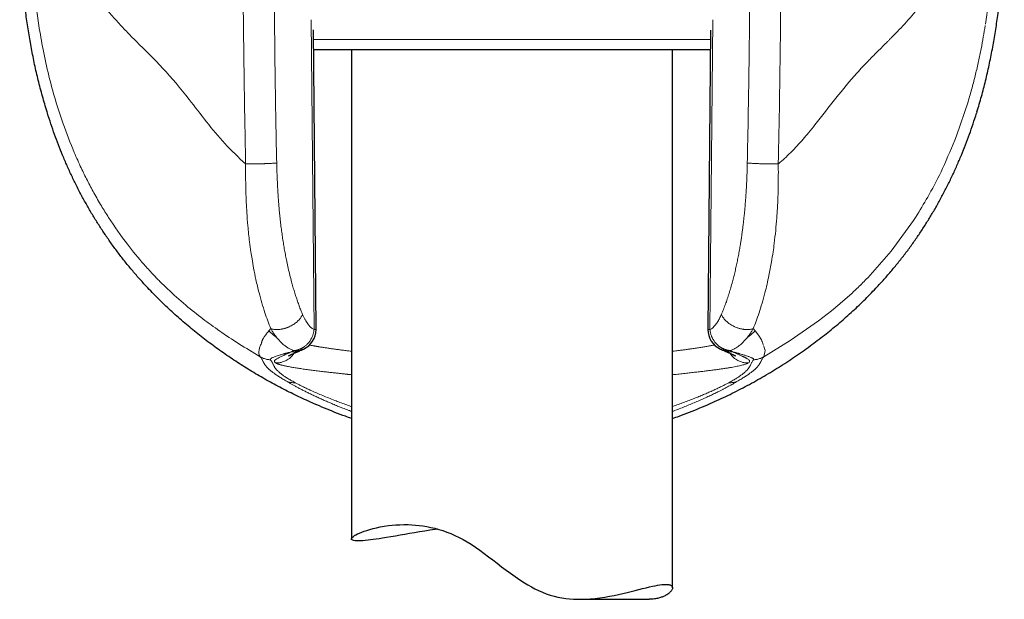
# Model space of a CAD drawing. Header units: millimetres. Extents: x 8 to 775, y 12 to 733.
# Tile 55 of 74: x 416 to 462, y 505 to 532. Entities that reach past the tile are written whole.
import ezdxf

# ---------------------------------------------------------------- set-up
doc = ezdxf.new("R2010")
doc.units = ezdxf.units.MM

msp = doc.modelspace()

# ---------------------------------------------------------------- linework, layer by layer
at = {"color": 252, "linetype": 'Continuous', "lineweight": 0}
for p, q in [((460.923, 531.476), (461.061, 532.486)), ((429.431, 531.691), (429.558, 517.204)), ((448.056, 517.204), (448.183, 531.691)), ((429.531, 530.761), (448.083, 530.761)), ((460.113, 527.857), (459.569, 526.257)), ((457.656, 522.45), (457.737, 522.577)), ((457.559, 522.301), (456.523, 520.876)), ((457.656, 522.45), (457.559, 522.301)), ((456.523, 520.876), (455.426, 519.63)), ((453.731, 518.087), (453.124, 517.616)), ((454.115, 518.403), (453.731, 518.087)), ((453.124, 517.616), (451.8, 516.693)), ((427.538, 517.251), (427.451, 517.145)), ((450.076, 517.251), (450.164, 517.146)), ((450.164, 517.146), (450.326, 516.943)), ((427.107, 516.598), (427.101, 516.572)), ((427.109, 516.61), (427.107, 516.598)), ((450.326, 516.943), (450.459, 516.73)), ((451.8, 516.693), (450.567, 515.937)), ((428.603, 516.228), (428.652, 516.232)), ((428.652, 516.223), (428.603, 516.228)), ((448.962, 516.232), (449.011, 516.228)), ((449.011, 516.228), (448.962, 516.223)), ((450.523, 516.552), (450.539, 516.502)), ((450.539, 516.502), (450.561, 516.463)), ((450.629, 516.229), (450.567, 515.937)), ((450.574, 516.432), (450.595, 516.372)), ((450.595, 516.372), (450.629, 516.229)), ((427.755, 515.656), (427.766, 515.649)), ((449.848, 515.649), (449.858, 515.656)), ((428.245, 514.808), (428.328, 514.759)), ((449.369, 514.808), (449.286, 514.759)), ((428.679, 514.725), (428.668, 514.731)), ((448.946, 514.731), (448.935, 514.725))]:
    msp.add_line(p, q, dxfattribs=at)
at = {"color": 7, "linetype": 'Continuous', "lineweight": 30}
for p, q in [((429.652, 517.213), (429.528, 531.219)), ((448.085, 531.207), (447.962, 517.213)), ((448.079, 530.282), (429.536, 530.282)), ((431.307, 530.282), (431.307, 507.425)), ((446.307, 505.138), (446.307, 530.282)), ((417.105, 527.321), (417.085, 527.384)), ((460.528, 527.384), (460.509, 527.323)), ((455.824, 519.158), (455.806, 519.14)), ((428.953, 516.244), (428.939, 516.239)), ((448.675, 516.239), (448.662, 516.245)), ((441.982, 504.6), (445.211, 504.6))]:
    msp.add_line(p, q, dxfattribs=at)
at = {"color": 7, "linetype": 'Continuous', "lineweight": 30, "flags": 128}
msp.add_lwpolyline([(435.329, 507.885), (435.221, 507.869), (434.971, 507.83), (434.727, 507.79), (434.489, 507.75), (434.252, 507.71), (434.021, 507.67), (433.798, 507.631), (433.582, 507.593), (433.361, 507.555), (433.15, 507.519), (432.948, 507.485), (432.756, 507.455), (432.606, 507.432), (432.463, 507.411), (432.328, 507.392), (432.201, 507.376), (432.081, 507.362), (431.951, 507.35), (431.833, 507.34), (431.726, 507.335), (431.631, 507.333), (431.545, 507.335), (431.473, 507.34), (431.413, 507.35), (431.367, 507.363), (431.335, 507.379), (431.315, 507.398), (431.307, 507.421), (431.311, 507.446), (431.327, 507.475), (431.356, 507.507), (431.398, 507.541), (431.451, 507.577), (431.517, 507.615), (431.594, 507.655), (431.683, 507.696), (431.784, 507.737), (431.899, 507.781), (432.026, 507.824), (432.165, 507.866), (432.315, 507.907), (432.478, 507.946), (432.653, 507.983), (432.838, 508.016), (433.035, 508.044), (433.205, 508.063), (433.382, 508.078), (433.567, 508.088), (433.757, 508.093), (433.954, 508.091), (434.121, 508.084), (434.291, 508.073), (434.465, 508.055), (434.642, 508.032), (434.826, 508.002), (435.013, 507.964), (435.203, 507.92), (435.393, 507.867), (435.58, 507.809), (435.767, 507.743), (435.955, 507.669), (436.141, 507.588), (436.332, 507.496), (436.522, 507.396), (436.71, 507.288), (436.895, 507.174), (437.103, 507.036), (437.309, 506.893), (437.513, 506.744), (437.715, 506.593), (437.917, 506.439), (438.118, 506.284), (438.324, 506.126), (438.531, 505.969), (438.74, 505.815), (438.952, 505.663), (439.166, 505.517), (439.384, 505.376), (439.547, 505.277), (439.713, 505.183), (439.881, 505.094), (440.051, 505.011), (440.229, 504.932), (440.409, 504.862), (440.591, 504.8), (440.775, 504.747), (440.955, 504.704), (441.135, 504.669), (441.315, 504.642), (441.493, 504.622), (441.677, 504.608), (441.859, 504.601), (442.039, 504.6), (442.216, 504.605), (442.454, 504.618), (442.687, 504.64), (442.915, 504.668), (443.137, 504.701), (443.358, 504.74), (443.573, 504.782), (443.781, 504.826), (443.982, 504.872), (444.182, 504.919), (444.374, 504.967), (444.558, 505.013), (444.734, 505.058), (444.906, 505.102), (445.07, 505.142), (445.224, 505.179), (445.369, 505.211), (445.492, 505.237), (445.607, 505.258), (445.714, 505.275), (445.814, 505.287), (445.905, 505.295), (445.987, 505.297), (445.987, 505.297)], dxfattribs=at)
at = {"color": 7, "linetype": 'Continuous', "lineweight": 30}
for centre, start, end in [((428.652, 517.204), 294.4773, 0), ((428.652, 517.204), 0, 0.5075), ((448.962, 517.204), 179.4925, 245.5077)]:
    msp.add_arc(centre, 1, start, end, dxfattribs=at)
for points, knots in [([(417.085, 527.384), (417.012, 527.629), (416.866, 528.117), (416.674, 528.855), (416.503, 529.595), (416.354, 530.338), (416.224, 531.082), (416.114, 531.829), (416.018, 532.602), (415.94, 533.403), (415.879, 534.23), (415.837, 535.06), (415.812, 535.891), (415.808, 536.446), (415.807, 536.724)], [0, 0, 0, 0, 0.080949, 0.161507, 0.241757, 0.321771, 0.401616, 0.481352, 0.56103, 0.648666, 0.736342, 0.8241, 0.911977, 1, 1, 1, 1]), ([(460.529, 527.384), (460.601, 527.624), (460.744, 528.105), (460.933, 528.833), (461.102, 529.568), (461.251, 530.307), (461.381, 531.052), (461.492, 531.8), (461.589, 532.577), (461.669, 533.383), (461.732, 534.216), (461.775, 535.051), (461.802, 535.887), (461.805, 536.445), (461.807, 536.724)], [0, 0, 0, 0, 0.079455, 0.158984, 0.238608, 0.318341, 0.398193, 0.478163, 0.558248, 0.646458, 0.734772, 0.823159, 0.911582, 1, 1, 1, 1]), ([(421.794, 519.154), (421.673, 519.284), (421.432, 519.544), (421.083, 519.947), (420.744, 520.359), (420.416, 520.781), (420.101, 521.209), (419.799, 521.643), (419.511, 522.081), (419.234, 522.526), (418.968, 522.98), (418.713, 523.442), (418.469, 523.913), (418.238, 524.389), (418.018, 524.87), (417.812, 525.355), (417.617, 525.841), (417.436, 526.33), (417.264, 526.823), (417.158, 527.155), (417.105, 527.321)], [0, 0, 0, 0, 0.055982, 0.112088, 0.168285, 0.22454, 0.28082, 0.336085, 0.391306, 0.446449, 0.50148, 0.557371, 0.613152, 0.668867, 0.724559, 0.780269, 0.835039, 0.889896, 0.944874, 1, 1, 1, 1]), ([(458.636, 522.967), (458.723, 523.123), (458.896, 523.434), (459.142, 523.908), (459.375, 524.388), (459.596, 524.872), (459.803, 525.358), (459.998, 525.845), (460.18, 526.334), (460.352, 526.826), (460.457, 527.157), (460.51, 527.323)], [0, 0, 0, 0, 0.112672, 0.22506, 0.33722, 0.449204, 0.56106, 0.670833, 0.78056, 0.890273, 1, 1, 1, 1]), ([(455.824, 519.158), (455.947, 519.291), (456.193, 519.556), (456.547, 519.965), (456.888, 520.38), (457.215, 520.802), (457.527, 521.227), (457.825, 521.655), (458.108, 522.087), (458.379, 522.523), (458.55, 522.819), (458.636, 522.967)], [0, 0, 0, 0, 0.11475, 0.228687, 0.341818, 0.454218, 0.565964, 0.67515, 0.783842, 0.892106, 1, 1, 1, 1]), ([(429.567, 513.74), (429.325, 513.849), (428.841, 514.066), (428.129, 514.421), (427.428, 514.796), (426.74, 515.193), (426.065, 515.613), (425.405, 516.054), (424.76, 516.517), (424.13, 517.001), (423.518, 517.507), (422.924, 518.034), (422.346, 518.581), (421.978, 518.963), (421.794, 519.154)], [0, 0, 0, 0, 0.083426, 0.166822, 0.250186, 0.333516, 0.416815, 0.500089, 0.583346, 0.6666, 0.749868, 0.833172, 0.916539, 1, 1, 1, 1]), ([(448.067, 513.749), (448.343, 513.874), (448.895, 514.124), (449.703, 514.536), (450.493, 514.973), (451.264, 515.436), (452.013, 515.924), (452.725, 516.426), (453.401, 516.939), (454.041, 517.462), (454.656, 518.003), (455.247, 518.559), (455.621, 518.947), (455.807, 519.14)], [0, 0, 0, 0, 0.095843, 0.191375, 0.286528, 0.381229, 0.475404, 0.56898, 0.656597, 0.743561, 0.829816, 0.915311, 1, 1, 1, 1]), ([(428.373, 515.982), (428.373, 515.982), (428.373, 515.982), (428.375, 515.983), (428.378, 515.985), (428.383, 515.987), (428.388, 515.99), (428.393, 515.993), (428.399, 515.996), (428.406, 515.999), (428.413, 516.003), (428.422, 516.007), (428.432, 516.012), (428.443, 516.017), (428.453, 516.022), (428.462, 516.027), (428.47, 516.03), (428.477, 516.034), (428.483, 516.036), (428.488, 516.038), (428.492, 516.041), (428.498, 516.043), (428.506, 516.047), (428.517, 516.052), (428.531, 516.058), (428.548, 516.066), (428.569, 516.075), (428.593, 516.086), (428.621, 516.099), (428.654, 516.113), (428.691, 516.129), (428.732, 516.147), (428.779, 516.168), (428.831, 516.19), (428.885, 516.213), (428.922, 516.23), (428.94, 516.238)], [0, 0, 0, 0, 0.025388, 0.055038, 0.083279, 0.109956, 0.13496, 0.158262, 0.181994, 0.20191, 0.224954, 0.251133, 0.280061, 0.307138, 0.331037, 0.351751, 0.369343, 0.38227, 0.393464, 0.402923, 0.410861, 0.420633, 0.433386, 0.452248, 0.475263, 0.502437, 0.53378, 0.569986, 0.610538, 0.655451, 0.704745, 0.758441, 0.815489, 0.876839, 0.942526, 1, 1, 1, 1]), ([(428.952, 516.243), (428.962, 516.248), (428.982, 516.256), (429.01, 516.269), (429.037, 516.28), (429.057, 516.29), (429.066, 516.294)], [0, 0, 0, 0, 0.296886, 0.563277, 0.797614, 1, 1, 1, 1]), ([(448.547, 516.294), (448.557, 516.29), (448.578, 516.28), (448.604, 516.268), (448.632, 516.256), (448.651, 516.248), (448.662, 516.243)], [0, 0, 0, 0, 0.207405, 0.443436, 0.708145, 1, 1, 1, 1]), ([(448.674, 516.238), (448.692, 516.23), (448.73, 516.213), (448.784, 516.19), (448.836, 516.167), (448.882, 516.147), (448.923, 516.129), (448.959, 516.113), (448.991, 516.099), (449.019, 516.087), (449.042, 516.076), (449.063, 516.067), (449.079, 516.06), (449.094, 516.053), (449.105, 516.048), (449.114, 516.044), (449.12, 516.041), (449.126, 516.038), (449.131, 516.036), (449.137, 516.033), (449.145, 516.03), (449.153, 516.026), (449.162, 516.022), (449.171, 516.017), (449.181, 516.012), (449.191, 516.008), (449.2, 516.003), (449.208, 515.999), (449.215, 515.996), (449.22, 515.993), (449.224, 515.991), (449.228, 515.989), (449.233, 515.986), (449.239, 515.983), (449.241, 515.982), (449.241, 515.982), (449.241, 515.982)], [0, 0, 0, 0, 0.05769, 0.123788, 0.185491, 0.242833, 0.295846, 0.343723, 0.387468, 0.427099, 0.46263, 0.492832, 0.519294, 0.542021, 0.561022, 0.576302, 0.587691, 0.596451, 0.606797, 0.619229, 0.634061, 0.651278, 0.671353, 0.694297, 0.720104, 0.747617, 0.772674, 0.798337, 0.820164, 0.838232, 0.85562, 0.873995, 0.893357, 0.942719, 0.996101, 1, 1, 1, 1]), ([(431.307, 513.053), (431.212, 513.086), (430.953, 513.177), (430.534, 513.337), (430.047, 513.532), (429.727, 513.671), (429.567, 513.74)], [0, 0, 0, 0, 0.160544, 0.440379, 0.720203, 1, 1, 1, 1]), ([(446.307, 513.053), (446.408, 513.088), (446.674, 513.181), (447.1, 513.345), (447.586, 513.54), (447.907, 513.679), (448.067, 513.749)], [0, 0, 0, 0, 0.1695304, 0.4466527, 0.7234955, 1, 1, 1, 1]), ([(445.987, 505.297), (446.014, 505.297), (446.07, 505.296), (446.138, 505.286), (446.196, 505.27), (446.242, 505.249), (446.276, 505.222), (446.299, 505.188), (446.308, 505.15), (446.306, 505.108), (446.291, 505.064), (446.265, 505.017), (446.227, 504.968), (446.178, 504.917), (446.117, 504.866), (446.043, 504.816), (445.957, 504.767), (445.869, 504.726), (445.781, 504.693), (445.697, 504.666), (445.606, 504.642), (445.509, 504.623), (445.405, 504.609), (445.306, 504.601), (445.239, 504.601), (445.211, 504.601)], [0, 0, 0, 0, 0.047041, 0.094129, 0.141219, 0.188262, 0.236824, 0.285432, 0.334044, 0.38261, 0.429602, 0.476632, 0.523663, 0.570657, 0.618837, 0.667056, 0.715273, 0.763449, 0.798429, 0.833429, 0.868425, 0.903401, 0.93914, 0.974911, 1, 1, 1, 1])]:
    msp.add_open_spline(points, degree=3, knots=knots, dxfattribs=at)
at = {"color": 252, "linetype": 'Continuous', "lineweight": 0}
for points, knots in [([(416.311, 536.724), (416.318, 536.146), (416.333, 534.977), (416.455, 533.202), (416.618, 532.018), (416.701, 531.414)], [0, 0, 0, 0, 0.324014, 0.655125, 1, 1, 1, 1]), ([(426.364, 524.947), (426.352, 525.523), (426.326, 526.78), (426.292, 528.822), (426.262, 531.177), (426.239, 533.846), (426.236, 535.729), (426.235, 536.724)], [0, 0, 0, 0, 0.146911, 0.3203551, 0.5203364, 0.7468724, 1, 1, 1, 1]), ([(427.814, 524.995), (427.802, 525.552), (427.779, 526.667), (427.751, 528.341), (427.728, 530.015), (427.71, 531.691), (427.697, 533.367), (427.689, 535.045), (427.688, 536.164), (427.688, 536.724)], [0, 0, 0, 0, 0.142685, 0.285414, 0.428196, 0.571038, 0.713948, 0.856933, 1, 1, 1, 1]), ([(449.926, 536.724), (449.925, 536.164), (449.924, 535.045), (449.916, 533.367), (449.904, 531.691), (449.886, 530.015), (449.862, 528.341), (449.834, 526.667), (449.811, 525.552), (449.8, 524.995)], [0, 0, 0, 0, 0.1430706, 0.2860575, 0.4289682, 0.5718102, 0.7145911, 0.8573185, 1, 1, 1, 1]), ([(451.247, 524.951), (451.286, 526.912), (451.363, 530.834), (451.374, 534.761), (451.379, 536.724)], [0, 0, 0, 0, 0.500006, 1, 1, 1, 1]), ([(418.747, 533.921), (418.98, 533.499), (419.44, 532.664), (420.041, 531.974), (420.338, 531.633)], [0, 0, 0, 0, 0.506283, 1, 1, 1, 1]), ([(457.878, 532.348), (457.669, 532.093), (457.254, 531.586), (456.784, 531.106), (456.55, 530.868)], [0, 0, 0, 0, 0.503271, 1, 1, 1, 1]), ([(416.701, 531.414), (416.763, 531.04), (416.895, 530.253), (417.153, 529.098), (417.466, 527.942), (417.849, 526.74), (418.176, 525.93), (418.357, 525.482)], [0, 0, 0, 0, 0.18327, 0.386117, 0.574014, 0.765104, 1, 1, 1, 1]), ([(420.338, 531.633), (420.487, 531.471), (420.783, 531.149), (421.1, 530.831), (421.257, 530.672)], [0, 0, 0, 0, 0.503048, 1, 1, 1, 1]), ([(460.913, 531.414), (460.884, 531.237), (460.826, 530.874), (460.722, 530.318), (460.602, 529.736), (460.462, 529.13), (460.301, 528.499), (460.177, 528.074), (460.113, 527.857)], [0, 0, 0, 0, 0.1467149, 0.3014323, 0.4641284, 0.6347872, 0.8134058, 1, 1, 1, 1]), ([(456.55, 530.868), (456.516, 530.833), (456.452, 530.768), (456.387, 530.702), (456.356, 530.672)], [0, 0, 0, 0, 0.530901, 1, 1, 1, 1]), ([(421.257, 530.672), (421.669, 530.268), (422.494, 529.461), (423.594, 528.153), (424.526, 526.919), (425.375, 525.869), (426.031, 525.256), (426.364, 524.947)], [0, 0, 0, 0, 0.249273, 0.498161, 0.664895, 0.830446, 1, 1, 1, 1]), ([(456.356, 530.672), (456.2, 530.516), (455.966, 530.283), (455.688, 530.006), (455.553, 529.869), (455.49, 529.803), (455.462, 529.774), (455.451, 529.762), (455.447, 529.757), (455.445, 529.755), (455.445, 529.755)], [0, 0, 0, 0, 0.523139, 0.779993, 0.903758, 0.961525, 0.986167, 0.995284, 0.998308, 1, 1, 1, 1]), ([(455.445, 529.755), (455.362, 529.67), (455.186, 529.49), (455.011, 529.299), (454.918, 529.198)], [0, 0, 0, 0, 0.470214, 1, 1, 1, 1]), ([(454.918, 529.198), (454.59, 528.814), (453.934, 528.046), (453.285, 527.196), (452.961, 526.771)], [0, 0, 0, 0, 0.500215, 1, 1, 1, 1]), ([(452.961, 526.771), (452.863, 526.648), (452.684, 526.425), (452.496, 526.209), (452.411, 526.112)], [0, 0, 0, 0, 0.548286, 1, 1, 1, 1]), ([(459.569, 526.257), (459.362, 525.748), (458.983, 524.814), (458.355, 523.591), (457.927, 522.89), (457.737, 522.577)], [0, 0, 0, 0, 0.399682, 0.732943, 1, 1, 1, 1]), ([(452.411, 526.112), (452.222, 525.901), (451.94, 525.586), (451.586, 525.246), (451.407, 525.084), (451.319, 525.008), (451.278, 524.974), (451.258, 524.959), (451.25, 524.953), (451.247, 524.951)], [0, 0, 0, 0, 0.5144947, 0.7697084, 0.8946363, 0.9547008, 0.9817511, 0.9931757, 1, 1, 1, 1]), ([(418.357, 525.482), (418.463, 525.241), (418.656, 524.8), (418.965, 524.171), (419.28, 523.579), (419.61, 523.002), (419.847, 522.626), (419.959, 522.448)], [0, 0, 0, 0, 0.230082, 0.4197681, 0.6103057, 0.815912, 1, 1, 1, 1]), ([(426.364, 524.947), (426.363, 524.839), (426.361, 524.646), (426.362, 524.334), (426.366, 524.013), (426.375, 523.608), (426.392, 523.161), (426.421, 522.624), (426.468, 522.007), (426.533, 521.394), (426.602, 520.881), (426.666, 520.471), (426.741, 520.04), (426.848, 519.51), (427.016, 518.802), (427.241, 518.018), (427.444, 517.494), (427.538, 517.251)], [0, 0, 0, 0, 0.037845, 0.068137, 0.110551, 0.151393, 0.212244, 0.269899, 0.344065, 0.436134, 0.495244, 0.53662, 0.592223, 0.662161, 0.746488, 0.882381, 1, 1, 1, 1]), ([(427.814, 524.995), (427.8, 524.993), (427.771, 524.99), (427.716, 524.986), (427.652, 524.981), (427.578, 524.976), (427.494, 524.972), (427.423, 524.969), (427.363, 524.966), (427.318, 524.964), (427.265, 524.962), (427.21, 524.96), (427.156, 524.959), (427.086, 524.957), (427.002, 524.955), (426.906, 524.953), (426.817, 524.951), (426.736, 524.95), (426.664, 524.949), (426.596, 524.949), (426.534, 524.948), (426.478, 524.948), (426.432, 524.948), (426.395, 524.947), (426.373, 524.947), (426.364, 524.947)], [0, 0, 0, 0, 0.055483, 0.113156, 0.172852, 0.234354, 0.297388, 0.361633, 0.383265, 0.415862, 0.450478, 0.484241, 0.51709, 0.548974, 0.609661, 0.666083, 0.71811, 0.765715, 0.808943, 0.847893, 0.889175, 0.924758, 0.954918, 0.979919, 1, 1, 1, 1]), ([(429.023, 517.915), (428.996, 517.98), (428.941, 518.112), (428.863, 518.317), (428.786, 518.528), (428.713, 518.747), (428.642, 518.972), (428.573, 519.205), (428.501, 519.464), (428.426, 519.752), (428.351, 520.07), (428.295, 520.329), (428.256, 520.525), (428.23, 520.656), (428.206, 520.788), (428.181, 520.921), (428.158, 521.055), (428.128, 521.237), (428.092, 521.47), (428.051, 521.754), (428.014, 522.043), (427.984, 522.301), (427.96, 522.525), (427.941, 522.715), (427.924, 522.906), (427.908, 523.094), (427.89, 523.326), (427.871, 523.607), (427.852, 523.943), (427.836, 524.286), (427.823, 524.638), (427.817, 524.875), (427.814, 524.995)], [0, 0, 0, 0, 0.03526, 0.07065, 0.106208, 0.141968, 0.177967, 0.214239, 0.250818, 0.297236, 0.343747, 0.390416, 0.408809, 0.42724, 0.445713, 0.464233, 0.482802, 0.501424, 0.539448, 0.577801, 0.616512, 0.655614, 0.680405, 0.705369, 0.730512, 0.755374, 0.778781, 0.821237, 0.86456, 0.908778, 0.953917, 1, 1, 1, 1]), ([(449.8, 524.995), (449.797, 524.888), (449.792, 524.676), (449.781, 524.362), (449.767, 524.054), (449.752, 523.773), (449.737, 523.519), (449.721, 523.29), (449.703, 523.059), (449.683, 522.832), (449.662, 522.611), (449.64, 522.4), (449.617, 522.192), (449.592, 521.987), (449.566, 521.784), (449.538, 521.584), (449.509, 521.386), (449.474, 521.167), (449.434, 520.928), (449.386, 520.67), (449.336, 520.416), (449.283, 520.166), (449.227, 519.921), (449.169, 519.68), (449.103, 519.427), (449.03, 519.165), (448.949, 518.897), (448.865, 518.637), (448.777, 518.387), (448.686, 518.145), (448.622, 517.992), (448.591, 517.915)], [0, 0, 0, 0, 0.041082, 0.081419, 0.12103, 0.159931, 0.190012, 0.219675, 0.248932, 0.280423, 0.308366, 0.336097, 0.363624, 0.390959, 0.418112, 0.445093, 0.471913, 0.498582, 0.53478, 0.570798, 0.606665, 0.642408, 0.678057, 0.713641, 0.749189, 0.791818, 0.834042, 0.875917, 0.917496, 0.958838, 1, 1, 1, 1]), ([(451.247, 524.951), (451.22, 524.951), (451.164, 524.95), (451.073, 524.949), (450.975, 524.949), (450.87, 524.95), (450.762, 524.951), (450.65, 524.953), (450.538, 524.956), (450.428, 524.959), (450.321, 524.963), (450.219, 524.967), (450.125, 524.971), (450.04, 524.976), (449.964, 524.981), (449.899, 524.985), (449.843, 524.99), (449.814, 524.993), (449.8, 524.995)], [0, 0, 0, 0, 0.0563367, 0.1149181, 0.1755714, 0.2380669, 0.3021189, 0.3673903, 0.4335005, 0.500038, 0.5665744, 0.6326818, 0.6979481, 0.7619927, 0.8244779, 0.885118, 0.943683, 1, 1, 1, 1]), ([(451.247, 524.951), (451.249, 524.777), (451.251, 524.429), (451.245, 523.918), (451.231, 523.398), (451.208, 522.903), (451.174, 522.378), (451.127, 521.83), (451.068, 521.299), (451.002, 520.811), (450.922, 520.308), (450.801, 519.666), (450.652, 519.019), (450.494, 518.444), (450.355, 518), (450.217, 517.605), (450.121, 517.366), (450.075, 517.251)], [0, 0, 0, 0, 0.061305, 0.122791, 0.181039, 0.246333, 0.299594, 0.370595, 0.445736, 0.495462, 0.554003, 0.637636, 0.746546, 0.816841, 0.882534, 0.94359, 1, 1, 1, 1]), ([(419.959, 522.448), (420.246, 522.022), (420.767, 521.25), (421.355, 520.557), (421.619, 520.246)], [0, 0, 0, 0, 0.552011, 1, 1, 1, 1]), ([(421.619, 520.246), (421.751, 520.099), (421.999, 519.822), (422.364, 519.446), (422.591, 519.227), (422.705, 519.116)], [0, 0, 0, 0, 0.363279, 0.678903, 1, 1, 1, 1]), ([(455.426, 519.63), (455.275, 519.477), (454.981, 519.18), (454.544, 518.774), (454.261, 518.53), (454.115, 518.403)], [0, 0, 0, 0, 0.335699, 0.655929, 1, 1, 1, 1]), ([(422.705, 519.116), (422.995, 518.851), (423.562, 518.332), (424.349, 517.714), (425.152, 517.131), (426.026, 516.545), (426.706, 516.14), (427.046, 515.937)], [0, 0, 0, 0, 0.209239, 0.408429, 0.599037, 0.799277, 1, 1, 1, 1]), ([(427.538, 517.251), (427.551, 517.247), (427.579, 517.238), (427.627, 517.227), (427.678, 517.218), (427.732, 517.212), (427.787, 517.208), (427.849, 517.208), (427.92, 517.212), (427.973, 517.218), (428.005, 517.222), (428.01, 517.223), (428.015, 517.224), (428.02, 517.224), (428.034, 517.227), (428.058, 517.231), (428.096, 517.239), (428.141, 517.249), (428.186, 517.261), (428.229, 517.274), (428.268, 517.287), (428.31, 517.302), (428.355, 517.32), (428.418, 517.347), (428.495, 517.385), (428.583, 517.436), (428.662, 517.489), (428.732, 517.543), (428.793, 517.597), (428.849, 517.653), (428.899, 517.71), (428.942, 517.767), (428.976, 517.82), (429.002, 517.869), (429.016, 517.9), (429.023, 517.915)], [0, 0, 0, 0, 0.026326, 0.057033, 0.092404, 0.12217, 0.154844, 0.190534, 0.229333, 0.276555, 0.279639, 0.282184, 0.284898, 0.287782, 0.290836, 0.307767, 0.328643, 0.353528, 0.382478, 0.402775, 0.424698, 0.448243, 0.4734, 0.500148, 0.556428, 0.610368, 0.66174, 0.710387, 0.756217, 0.799198, 0.847027, 0.890863, 0.93085, 0.967164, 1, 1, 1, 1]), ([(429.558, 517.204), (429.538, 517.215), (429.499, 517.237), (429.44, 517.282), (429.382, 517.335), (429.325, 517.397), (429.265, 517.473), (429.203, 517.563), (429.14, 517.67), (429.079, 517.786), (429.042, 517.872), (429.023, 517.915)], [0, 0, 0, 0, 0.0979069, 0.1964455, 0.2959945, 0.3969216, 0.4995795, 0.6240089, 0.7485114, 0.8736553, 1, 1, 1, 1]), ([(448.591, 517.915), (448.576, 517.881), (448.546, 517.812), (448.498, 517.716), (448.449, 517.627), (448.397, 517.544), (448.339, 517.461), (448.275, 517.38), (448.203, 517.307), (448.13, 517.247), (448.08, 517.218), (448.056, 517.204)], [0, 0, 0, 0, 0.10105, 0.201332, 0.301132, 0.400739, 0.500446, 0.628325, 0.753736, 0.877383, 1, 1, 1, 1]), ([(448.591, 517.915), (448.602, 517.89), (448.625, 517.841), (448.67, 517.769), (448.723, 517.7), (448.78, 517.636), (448.841, 517.578), (448.905, 517.524), (448.971, 517.475), (449.036, 517.433), (449.091, 517.401), (449.134, 517.377), (449.159, 517.365), (449.175, 517.357), (449.18, 517.355), (449.186, 517.352), (449.192, 517.349), (449.197, 517.346), (449.203, 517.344), (449.208, 517.342), (449.236, 517.329), (449.286, 517.308), (449.356, 517.282), (449.42, 517.263), (449.478, 517.247), (449.531, 517.235), (449.57, 517.228), (449.598, 517.223), (449.619, 517.22), (449.642, 517.217), (449.664, 517.215), (449.685, 517.213), (449.722, 517.21), (449.771, 517.208), (449.832, 517.208), (449.886, 517.212), (449.938, 517.218), (449.988, 517.227), (450.035, 517.238), (450.063, 517.247), (450.075, 517.251)], [0, 0, 0, 0, 0.0553384, 0.1097705, 0.162697, 0.2135528, 0.2618285, 0.3070847, 0.3537401, 0.3957649, 0.4328794, 0.4545945, 0.4740547, 0.4776104, 0.481078, 0.4844575, 0.4877487, 0.4909517, 0.4940662, 0.4970922, 0.5000298, 0.5431985, 0.5824329, 0.6176737, 0.6489144, 0.6791935, 0.7045725, 0.7137252, 0.726555, 0.7391135, 0.7514009, 0.7634178, 0.7751652, 0.8131976, 0.8481825, 0.880212, 0.9093943, 0.9440747, 0.9741852, 1, 1, 1, 1]), ([(427.451, 517.145), (427.43, 517.12), (427.388, 517.072), (427.331, 517.002), (427.281, 516.936), (427.236, 516.872), (427.202, 516.818), (427.176, 516.774), (427.157, 516.737), (427.141, 516.703), (427.127, 516.67), (427.116, 516.64), (427.111, 516.619), (427.109, 516.61)], [0, 0, 0, 0, 0.131706, 0.260427, 0.385347, 0.505641, 0.620475, 0.692306, 0.761201, 0.826927, 0.889194, 0.947225, 1, 1, 1, 1]), ([(427.451, 517.145), (427.49, 517.107), (427.568, 517.031), (427.692, 516.925), (427.779, 516.86), (427.822, 516.827)], [0, 0, 0, 0, 0.330764, 0.664293, 1, 1, 1, 1]), ([(427.538, 517.251), (427.549, 517.232), (427.572, 517.192), (427.61, 517.129), (427.653, 517.06), (427.703, 516.985), (427.76, 516.906), (427.8, 516.853), (427.822, 516.826)], [0, 0, 0, 0, 0.122866, 0.263057, 0.420708, 0.595968, 0.789002, 1, 1, 1, 1]), ([(429.558, 517.204), (429.556, 517.186), (429.552, 517.151), (429.543, 517.097), (429.531, 517.042), (429.515, 516.985), (429.496, 516.926), (429.474, 516.872), (429.451, 516.821), (429.427, 516.775), (429.4, 516.729), (429.376, 516.691), (429.356, 516.662), (429.34, 516.64), (429.323, 516.618), (429.305, 516.596), (429.286, 516.573), (429.259, 516.544), (429.223, 516.507), (429.175, 516.463), (429.133, 516.43), (429.1, 516.405), (429.076, 516.389), (429.051, 516.372), (429.025, 516.357), (428.998, 516.342), (428.968, 516.326), (428.934, 516.309), (428.896, 516.293), (428.854, 516.277), (428.815, 516.265), (428.778, 516.254), (428.742, 516.246), (428.699, 516.238), (428.668, 516.234), (428.652, 516.232)], [0, 0, 0, 0, 0.036906, 0.074315, 0.112837, 0.152954, 0.195022, 0.239285, 0.272708, 0.307909, 0.344933, 0.381287, 0.399319, 0.41787, 0.436941, 0.456534, 0.47665, 0.497289, 0.538407, 0.58287, 0.630697, 0.650413, 0.670649, 0.691405, 0.712681, 0.734474, 0.756784, 0.784862, 0.814983, 0.84715, 0.881361, 0.903506, 0.930659, 0.962825, 1, 1, 1, 1]), ([(429.558, 517.204), (429.567, 517.204), (429.584, 517.205), (429.603, 517.206), (429.617, 517.207), (429.625, 517.208), (429.631, 517.209), (429.635, 517.209), (429.638, 517.209), (429.641, 517.21), (429.643, 517.21), (429.645, 517.21), (429.646, 517.211), (429.648, 517.211), (429.649, 517.211), (429.65, 517.212), (429.651, 517.212), (429.652, 517.213), (429.652, 517.213), (429.652, 517.213)], [0, 0, 0, 0, 0.151906, 0.284196, 0.396866, 0.489914, 0.530902, 0.578179, 0.621447, 0.660704, 0.695952, 0.727189, 0.758526, 0.809057, 0.849976, 0.887059, 0.930011, 0.977802, 1, 1, 1, 1]), ([(447.962, 517.213), (447.966, 517.211), (447.974, 517.208), (448.029, 517.205), (448.056, 517.204)], [0, 0, 0, 0, 0.499995, 1, 1, 1, 1]), ([(448.962, 516.232), (448.95, 516.233), (448.925, 516.236), (448.887, 516.243), (448.846, 516.252), (448.806, 516.262), (448.767, 516.275), (448.728, 516.289), (448.686, 516.306), (448.647, 516.325), (448.61, 516.344), (448.576, 516.364), (448.541, 516.386), (448.506, 516.41), (448.476, 516.433), (448.452, 516.453), (448.432, 516.47), (448.411, 516.488), (448.39, 516.508), (448.369, 516.529), (448.342, 516.558), (448.308, 516.596), (448.268, 516.646), (448.234, 516.697), (448.204, 516.745), (448.185, 516.778), (448.173, 516.802), (448.167, 516.814), (448.16, 516.827), (448.154, 516.84), (448.148, 516.853), (448.138, 516.878), (448.122, 516.917), (448.102, 516.973), (448.083, 517.041), (448.066, 517.119), (448.059, 517.174), (448.056, 517.204)], [0, 0, 0, 0, 0.026723, 0.05514, 0.085696, 0.118642, 0.145925, 0.175757, 0.208185, 0.243221, 0.268854, 0.296336, 0.325671, 0.356863, 0.38599, 0.40374, 0.422172, 0.441288, 0.461087, 0.481569, 0.502734, 0.542732, 0.58647, 0.633956, 0.667354, 0.702384, 0.711829, 0.721386, 0.731055, 0.740835, 0.750728, 0.760732, 0.79502, 0.836087, 0.883941, 0.938582, 1, 1, 1, 1]), ([(450.164, 517.146), (450.125, 517.108), (450.047, 517.031), (449.922, 516.925), (449.835, 516.86), (449.791, 516.827)], [0, 0, 0, 0, 0.330738, 0.664269, 1, 1, 1, 1]), ([(449.792, 516.826), (449.813, 516.853), (449.854, 516.906), (449.91, 516.985), (449.96, 517.06), (450.004, 517.129), (450.042, 517.192), (450.065, 517.232), (450.076, 517.251)], [0, 0, 0, 0, 0.211, 0.404035, 0.579295, 0.736946, 0.877136, 1, 1, 1, 1]), ([(427.822, 516.826), (427.86, 516.78), (427.937, 516.687), (428.06, 516.565), (428.187, 516.455), (428.321, 516.362), (428.459, 516.283), (428.555, 516.246), (428.603, 516.228)], [0, 0, 0, 0, 0.162448, 0.326172, 0.491396, 0.658453, 0.827796, 1, 1, 1, 1]), ([(449.011, 516.228), (449.047, 516.241), (449.119, 516.268), (449.224, 516.322), (449.327, 516.385), (449.437, 516.465), (449.554, 516.565), (449.676, 516.687), (449.754, 516.78), (449.792, 516.826)], [0, 0, 0, 0, 0.129455, 0.25721, 0.383528, 0.508632, 0.673847, 0.837562, 1, 1, 1, 1]), ([(450.459, 516.73), (450.469, 516.71), (450.482, 516.68), (450.505, 516.621), (450.515, 516.582), (450.523, 516.552)], [0, 0, 0, 0, 0.336261, 0.502127, 1, 1, 1, 1]), ([(427.101, 516.572), (427.074, 516.512), (427.02, 516.393), (426.984, 516.247), (426.969, 516.074), (427.015, 515.993), (427.046, 515.937)], [0, 0, 0, 0, 0.203071, 0.400167, 0.590638, 1, 1, 1, 1]), ([(428.511, 516.172), (428.491, 516.162), (428.447, 516.142), (428.376, 516.11), (428.296, 516.073), (428.215, 516.036), (428.137, 516), (428.062, 515.966), (427.989, 515.93), (427.918, 515.895), (427.842, 515.855), (427.775, 515.813), (427.727, 515.773), (427.706, 515.738), (427.706, 515.708), (427.722, 515.681), (427.745, 515.664), (427.755, 515.656)], [0, 0, 0, 0, 0.031287, 0.070458, 0.117464, 0.172247, 0.221635, 0.275927, 0.335088, 0.399081, 0.467866, 0.576035, 0.67627, 0.768686, 0.853386, 0.930464, 1, 1, 1, 1]), ([(428.28, 516.106), (428.294, 516.11), (428.323, 516.117), (428.366, 516.129), (428.412, 516.142), (428.461, 516.156), (428.494, 516.166), (428.511, 516.171)], [0, 0, 0, 0, 0.170348, 0.358654, 0.561083, 0.775088, 1, 1, 1, 1]), ([(428.939, 516.239), (428.918, 516.23), (428.868, 516.208), (428.784, 516.185), (428.691, 516.17), (428.6, 516.165), (428.54, 516.169), (428.511, 516.172)], [0, 0, 0, 0, 0.157496, 0.378317, 0.592844, 0.800276, 1, 1, 1, 1]), ([(428.603, 516.228), (428.592, 516.221), (428.571, 516.208), (428.538, 516.19), (428.52, 516.177), (428.511, 516.171)], [0, 0, 0, 0, 0.337246, 0.66989, 1, 1, 1, 1]), ([(429.066, 516.294), (429.058, 516.29), (429.039, 516.282), (429.004, 516.268), (428.961, 516.254), (428.91, 516.24), (428.86, 516.23), (428.811, 516.224), (428.764, 516.22), (428.711, 516.219), (428.673, 516.221), (428.652, 516.223)], [0, 0, 0, 0, 0.0592655, 0.151152, 0.264069, 0.3866894, 0.5190192, 0.6305394, 0.7309878, 0.8541449, 1, 1, 1, 1]), ([(430.463, 516.302), (430.404, 516.311), (430.284, 516.328), (430.112, 516.353), (429.942, 516.379), (429.825, 516.398), (429.754, 516.41), (429.728, 516.415), (429.702, 516.419), (429.679, 516.423), (429.664, 516.426), (429.655, 516.427), (429.648, 516.429), (429.635, 516.431), (429.616, 516.434), (429.591, 516.438), (429.557, 516.445), (429.513, 516.453), (429.458, 516.463), (429.401, 516.475), (429.364, 516.482), (429.346, 516.486)], [0, 0, 0, 0, 0.129091, 0.26379, 0.404096, 0.550011, 0.574518, 0.599176, 0.623986, 0.648946, 0.665426, 0.667237, 0.674473, 0.685877, 0.704888, 0.729806, 0.760631, 0.809177, 0.867573, 0.935822, 1, 1, 1, 1]), ([(431.307, 516.191), (431.284, 516.194), (431.192, 516.206), (431.037, 516.225), (430.84, 516.251), (430.647, 516.277), (430.524, 516.294), (430.463, 516.302)], [0, 0, 0, 0, 0.073019, 0.298456, 0.528099, 0.761946, 1, 1, 1, 1]), ([(447.151, 516.302), (447.096, 516.295), (446.986, 516.279), (446.814, 516.256), (446.638, 516.233), (446.47, 516.212), (446.358, 516.198), (446.307, 516.191)], [0, 0, 0, 0, 0.213396, 0.423419, 0.63007, 0.83335, 1, 1, 1, 1]), ([(448.267, 516.487), (448.267, 516.487), (448.222, 516.477), (448.118, 516.457), (447.954, 516.426), (447.773, 516.396), (447.58, 516.365), (447.374, 516.334), (447.225, 516.313), (447.151, 516.302)], [0, 0, 0, 0, 0.000947, 0.170118, 0.338223, 0.505264, 0.671241, 0.836152, 1, 1, 1, 1]), ([(448.962, 516.223), (448.943, 516.221), (448.904, 516.219), (448.845, 516.22), (448.789, 516.225), (448.731, 516.235), (448.671, 516.248), (448.62, 516.264), (448.581, 516.279), (448.561, 516.287), (448.55, 516.293), (448.547, 516.294)], [0, 0, 0, 0, 0.1346935, 0.2700353, 0.4109565, 0.5356441, 0.6807929, 0.8483829, 0.9118713, 0.9803829, 1, 1, 1, 1]), ([(449.103, 516.172), (449.071, 516.169), (449.006, 516.165), (448.908, 516.172), (448.81, 516.19), (448.731, 516.212), (448.688, 516.233), (448.675, 516.239)], [0, 0, 0, 0, 0.216321, 0.439297, 0.667897, 0.900903, 1, 1, 1, 1]), ([(449.103, 516.171), (449.099, 516.174), (449.09, 516.18), (449.076, 516.189), (449.06, 516.198), (449.044, 516.208), (449.028, 516.218), (449.017, 516.225), (449.011, 516.228)], [0, 0, 0, 0, 0.142955, 0.307609, 0.49375, 0.663117, 0.832004, 1, 1, 1, 1]), ([(449.457, 516.073), (449.456, 516.073), (449.453, 516.073), (449.441, 516.077), (449.42, 516.084), (449.394, 516.091), (449.372, 516.097), (449.35, 516.103), (449.331, 516.107), (449.309, 516.112), (449.282, 516.119), (449.245, 516.129), (449.201, 516.142), (449.153, 516.156), (449.12, 516.166), (449.103, 516.172)], [0, 0, 0, 0, 0.002473, 0.022743, 0.126268, 0.199779, 0.264847, 0.319461, 0.372681, 0.416273, 0.48676, 0.597182, 0.719708, 0.854077, 1, 1, 1, 1]), ([(449.103, 516.172), (449.185, 516.134), (449.347, 516.06), (449.494, 515.996), (449.58, 515.956), (449.622, 515.937), (449.66, 515.919), (449.695, 515.902), (449.728, 515.885), (449.779, 515.857), (449.838, 515.821), (449.889, 515.777), (449.911, 515.735), (449.905, 515.695), (449.874, 515.669), (449.858, 515.656)], [0, 0, 0, 0, 0.134926, 0.267313, 0.301453, 0.335333, 0.368933, 0.402231, 0.435207, 0.467839, 0.57293, 0.676595, 0.782562, 0.891866, 1, 1, 1, 1]), ([(427.526, 515.795), (427.498, 515.797), (427.442, 515.8), (427.359, 515.814), (427.277, 515.834), (427.196, 515.862), (427.119, 515.896), (427.07, 515.924), (427.046, 515.937)], [0, 0, 0, 0, 0.165675, 0.332541, 0.500009, 0.667475, 0.834335, 1, 1, 1, 1]), ([(427.046, 515.937), (427.06, 515.918), (427.087, 515.879), (427.118, 515.828), (427.145, 515.78), (427.168, 515.735), (427.19, 515.691), (427.212, 515.648), (427.235, 515.607), (427.26, 515.569), (427.285, 515.532), (427.315, 515.493), (427.35, 515.454), (427.388, 515.414), (427.429, 515.375), (427.476, 515.332), (427.514, 515.3), (427.533, 515.284)], [0, 0, 0, 0, 0.079988, 0.159952, 0.239908, 0.319866, 0.399832, 0.479807, 0.559797, 0.621401, 0.683021, 0.74465, 0.806277, 0.854696, 0.903116, 0.951546, 1, 1, 1, 1]), ([(427.526, 515.795), (427.523, 515.8), (427.518, 515.811), (427.522, 515.827), (427.535, 515.844), (427.558, 515.861), (427.589, 515.88), (427.629, 515.899), (427.683, 515.921), (427.752, 515.947), (427.841, 515.977), (427.932, 516.005), (428.018, 516.031), (428.079, 516.049), (428.124, 516.062), (428.15, 516.07), (428.176, 516.078), (428.202, 516.086), (428.22, 516.091), (428.228, 516.094)], [0, 0, 0, 0, 0.063256, 0.128266, 0.194939, 0.263162, 0.332805, 0.403724, 0.475766, 0.57132, 0.668137, 0.765833, 0.830873, 0.896964, 0.918049, 0.939315, 0.960746, 0.981522, 1, 1, 1, 1]), ([(427.959, 515.187), (427.941, 515.202), (427.906, 515.233), (427.863, 515.273), (427.826, 515.31), (427.795, 515.345), (427.769, 515.377), (427.742, 515.413), (427.716, 515.453), (427.692, 515.496), (427.669, 515.539), (427.648, 515.583), (427.625, 515.63), (427.599, 515.68), (427.568, 515.734), (427.54, 515.775), (427.526, 515.795)], [0, 0, 0, 0, 0.051315, 0.102836, 0.154543, 0.20641, 0.258406, 0.310495, 0.392453, 0.474524, 0.556725, 0.64496, 0.733383, 0.822012, 0.910874, 1, 1, 1, 1]), ([(428.631, 516.103), (428.628, 516.098), (428.611, 516.07), (428.574, 516.022), (428.521, 515.961), (428.465, 515.907), (428.408, 515.859), (428.34, 515.81), (428.263, 515.764), (428.177, 515.724), (428.095, 515.694), (428.018, 515.673), (427.946, 515.66), (427.88, 515.652), (427.821, 515.649), (427.784, 515.649), (427.766, 515.649)], [0, 0, 0, 0, 0.0169171, 0.0977057, 0.1762921, 0.2524001, 0.3258003, 0.3963099, 0.4963409, 0.5892826, 0.6750242, 0.753599, 0.8251481, 0.8898868, 0.948076, 1, 1, 1, 1]), ([(428.228, 516.094), (428.236, 516.096), (428.25, 516.1), (428.268, 516.103), (428.277, 516.105), (428.279, 516.106), (428.28, 516.106), (428.28, 516.106)], [0, 0, 0, 0, 0.522603, 0.869322, 0.961185, 0.995318, 1, 1, 1, 1]), ([(449.848, 515.649), (449.83, 515.649), (449.793, 515.649), (449.733, 515.652), (449.668, 515.66), (449.596, 515.673), (449.519, 515.694), (449.436, 515.724), (449.35, 515.764), (449.273, 515.81), (449.206, 515.859), (449.148, 515.907), (449.093, 515.961), (449.04, 516.022), (449.003, 516.07), (448.986, 516.098), (448.983, 516.103)], [0, 0, 0, 0, 0.051924, 0.110113, 0.174852, 0.246401, 0.324975, 0.410717, 0.503658, 0.603689, 0.674199, 0.747599, 0.823707, 0.902293, 0.983081, 1, 1, 1, 1]), ([(449.683, 516.004), (449.66, 516.011), (449.613, 516.026), (449.537, 516.048), (449.484, 516.065), (449.457, 516.073)], [0, 0, 0, 0, 0.327868, 0.660234, 1, 1, 1, 1]), ([(450.087, 515.795), (450.073, 515.773), (450.044, 515.73), (450.011, 515.674), (449.984, 515.622), (449.96, 515.572), (449.937, 515.524), (449.915, 515.483), (449.893, 515.447), (449.874, 515.417), (449.851, 515.385), (449.825, 515.352), (449.793, 515.316), (449.755, 515.277), (449.71, 515.235), (449.673, 515.203), (449.655, 515.187)], [0, 0, 0, 0, 0.094519, 0.188743, 0.282709, 0.376447, 0.469979, 0.563329, 0.618263, 0.673148, 0.727981, 0.782723, 0.83733, 0.891764, 0.945995, 1, 1, 1, 1]), ([(450.087, 515.795), (450.09, 515.8), (450.096, 515.812), (450.09, 515.829), (450.074, 515.848), (450.048, 515.867), (450.011, 515.887), (449.964, 515.908), (449.908, 515.93), (449.842, 515.954), (449.768, 515.978), (449.711, 515.996), (449.683, 516.004)], [0, 0, 0, 0, 0.090392, 0.183466, 0.279065, 0.376998, 0.477046, 0.578965, 0.682496, 0.787367, 0.893297, 1, 1, 1, 1]), ([(450.567, 515.937), (450.554, 515.918), (450.526, 515.879), (450.495, 515.828), (450.468, 515.78), (450.445, 515.735), (450.423, 515.691), (450.401, 515.648), (450.378, 515.607), (450.354, 515.569), (450.328, 515.532), (450.298, 515.493), (450.264, 515.454), (450.226, 515.414), (450.185, 515.375), (450.138, 515.332), (450.099, 515.3), (450.08, 515.284)], [0, 0, 0, 0, 0.079988, 0.159952, 0.239909, 0.319867, 0.399832, 0.479808, 0.559797, 0.621402, 0.683022, 0.74465, 0.806278, 0.854696, 0.903116, 0.951546, 1, 1, 1, 1]), ([(450.087, 515.795), (450.115, 515.796), (450.171, 515.8), (450.255, 515.814), (450.337, 515.834), (450.417, 515.862), (450.494, 515.895), (450.543, 515.923), (450.567, 515.937)], [0, 0, 0, 0, 0.165668, 0.332529, 0.499995, 0.667461, 0.834326, 1, 1, 1, 1]), ([(427.533, 515.284), (427.548, 515.272), (427.578, 515.247), (427.63, 515.207), (427.689, 515.164), (427.756, 515.116), (427.827, 515.068), (427.901, 515.02), (427.975, 514.972), (428.056, 514.921), (428.145, 514.867), (428.212, 514.828), (428.245, 514.808)], [0, 0, 0, 0, 0.111712, 0.223402, 0.335055, 0.446686, 0.558353, 0.64618, 0.734159, 0.822378, 0.910947, 1, 1, 1, 1]), ([(427.766, 515.649), (427.77, 515.647), (427.779, 515.641), (427.795, 515.633), (427.814, 515.624), (427.836, 515.614), (427.862, 515.603), (427.893, 515.592), (427.927, 515.581), (427.965, 515.569), (428.007, 515.556), (428.055, 515.544), (428.109, 515.53), (428.169, 515.516), (428.213, 515.507), (428.235, 515.502)], [0, 0, 0, 0, 0.051959, 0.108786, 0.170483, 0.237054, 0.308503, 0.384832, 0.466043, 0.544778, 0.627618, 0.714563, 0.80561, 0.900757, 1, 1, 1, 1]), ([(428.235, 515.502), (428.265, 515.496), (428.324, 515.483), (428.419, 515.465), (428.517, 515.447), (428.619, 515.43), (428.722, 515.413), (428.828, 515.397), (428.938, 515.38), (429.053, 515.364), (429.172, 515.347), (429.291, 515.331), (429.409, 515.315), (429.49, 515.305), (429.529, 515.3)], [0, 0, 0, 0, 0.094901, 0.187233, 0.276984, 0.364148, 0.448717, 0.530686, 0.610052, 0.694345, 0.775484, 0.853472, 0.928309, 1, 1, 1, 1]), ([(429.529, 515.3), (429.571, 515.295), (429.653, 515.284), (429.778, 515.269), (429.9, 515.254), (430.02, 515.24), (430.136, 515.226), (430.247, 515.213), (430.354, 515.201), (430.457, 515.19), (430.556, 515.178), (430.651, 515.168), (430.741, 515.158), (430.825, 515.149), (430.904, 515.14), (430.979, 515.132), (431.05, 515.124), (431.113, 515.117), (431.154, 515.113), (431.175, 515.111), (431.18, 515.11), (431.185, 515.11), (431.19, 515.109), (431.195, 515.108), (431.2, 515.108), (431.237, 515.104), (431.273, 515.1), (431.307, 515.096)], [0, 0, 0, 0, 0.082663, 0.161775, 0.237353, 0.309412, 0.377964, 0.44189, 0.502453, 0.559661, 0.613519, 0.664921, 0.712861, 0.757342, 0.798366, 0.835936, 0.873275, 0.906438, 0.932166, 0.934852, 0.937498, 0.940102, 0.942666, 0.945189, 0.947672, 0.950113, 1, 1, 1, 1]), ([(448.085, 515.3), (448.018, 515.292), (447.885, 515.275), (447.672, 515.249), (447.449, 515.223), (447.253, 515.2), (447.088, 515.182), (446.958, 515.167), (446.825, 515.152), (446.689, 515.138), (446.55, 515.123), (446.423, 515.109), (446.341, 515.1), (446.307, 515.097)], [0, 0, 0, 0, 0.130256, 0.261316, 0.393224, 0.526028, 0.595971, 0.666185, 0.736679, 0.807464, 0.878549, 0.949947, 1, 1, 1, 1]), ([(449.378, 515.502), (449.339, 515.494), (449.261, 515.478), (449.129, 515.454), (448.985, 515.429), (448.829, 515.404), (448.662, 515.379), (448.482, 515.353), (448.291, 515.327), (448.153, 515.309), (448.085, 515.3)], [0, 0, 0, 0, 0.123864, 0.24807, 0.372596, 0.497431, 0.622573, 0.748034, 0.873832, 1, 1, 1, 1]), ([(450.08, 515.284), (450.065, 515.272), (450.035, 515.247), (449.983, 515.207), (449.924, 515.164), (449.857, 515.116), (449.786, 515.068), (449.713, 515.02), (449.639, 514.972), (449.557, 514.921), (449.468, 514.867), (449.402, 514.828), (449.369, 514.808)], [0, 0, 0, 0, 0.111711, 0.223402, 0.335055, 0.446686, 0.558353, 0.64618, 0.734158, 0.822378, 0.910947, 1, 1, 1, 1]), ([(449.848, 515.649), (449.833, 515.641), (449.805, 515.625), (449.745, 515.6), (449.674, 515.576), (449.588, 515.552), (449.491, 515.527), (449.416, 515.511), (449.378, 515.502)], [0, 0, 0, 0, 0.164739, 0.330383, 0.496823, 0.663961, 0.83171, 1, 1, 1, 1]), ([(428.668, 514.731), (428.631, 514.751), (428.559, 514.791), (428.463, 514.845), (428.377, 514.896), (428.299, 514.944), (428.23, 514.988), (428.165, 515.031), (428.105, 515.073), (428.05, 515.114), (428.001, 515.152), (427.973, 515.176), (427.959, 515.187)], [0, 0, 0, 0, 0.09178, 0.183623, 0.275691, 0.368101, 0.460932, 0.554229, 0.664799, 0.776006, 0.887776, 1, 1, 1, 1]), ([(428.679, 514.725), (428.654, 514.723), (428.603, 514.721), (428.528, 514.725), (428.454, 514.736), (428.381, 514.753), (428.311, 514.777), (428.267, 514.797), (428.245, 514.808)], [0, 0, 0, 0, 0.16572, 0.332575, 0.500002, 0.667429, 0.834282, 1, 1, 1, 1]), ([(428.328, 514.759), (428.365, 514.738), (428.439, 514.695), (428.562, 514.627), (428.693, 514.555), (428.834, 514.48), (428.982, 514.403), (429.139, 514.323), (429.304, 514.241), (429.476, 514.157), (429.655, 514.072), (429.841, 513.986), (430.033, 513.9), (430.166, 513.842), (430.232, 513.813)], [0, 0, 0, 0, 0.082159, 0.164375, 0.246728, 0.329281, 0.412082, 0.495165, 0.578553, 0.662253, 0.746264, 0.830574, 0.915161, 1, 1, 1, 1]), ([(449.286, 514.759), (449.259, 514.744), (449.205, 514.712), (449.117, 514.663), (449.024, 514.611), (448.924, 514.557), (448.82, 514.501), (448.709, 514.443), (448.592, 514.382), (448.449, 514.31), (448.276, 514.224), (448.07, 514.124), (447.852, 514.022), (447.623, 513.918), (447.462, 513.849), (447.381, 513.813)], [0, 0, 0, 0, 0.0602871, 0.1209521, 0.182068, 0.243707, 0.3059391, 0.3688331, 0.4324556, 0.4968711, 0.5951737, 0.6944416, 0.7948745, 0.8966656, 1, 1, 1, 1]), ([(449.369, 514.808), (449.347, 514.797), (449.302, 514.777), (449.232, 514.753), (449.16, 514.736), (449.085, 514.725), (449.01, 514.721), (448.96, 514.723), (448.935, 514.725)], [0, 0, 0, 0, 0.165718, 0.332571, 0.499998, 0.667425, 0.83428, 1, 1, 1, 1]), ([(449.655, 515.187), (449.641, 515.175), (449.612, 515.152), (449.562, 515.113), (449.506, 515.071), (449.44, 515.025), (449.37, 514.979), (449.297, 514.933), (449.223, 514.888), (449.14, 514.839), (449.049, 514.787), (448.98, 514.75), (448.946, 514.731)], [0, 0, 0, 0, 0.1142607, 0.2280484, 0.3412482, 0.4537855, 0.5656343, 0.6530537, 0.7401113, 0.82688, 0.9134638, 1, 1, 1, 1]), ([(430.523, 513.897), (430.427, 513.934), (430.235, 514.009), (429.962, 514.122), (429.703, 514.233), (429.476, 514.334), (429.279, 514.424), (429.108, 514.505), (428.951, 514.583), (428.806, 514.657), (428.721, 514.702), (428.679, 514.725)], [0, 0, 0, 0, 0.126804, 0.252804, 0.378029, 0.502592, 0.601907, 0.701083, 0.800319, 0.89986, 1, 1, 1, 1]), ([(448.935, 514.725), (448.892, 514.702), (448.808, 514.657), (448.663, 514.583), (448.505, 514.505), (448.335, 514.424), (448.153, 514.341), (447.96, 514.254), (447.757, 514.167), (447.544, 514.077), (447.322, 513.987), (447.168, 513.927), (447.09, 513.897)], [0, 0, 0, 0, 0.100138, 0.199677, 0.29891, 0.398084, 0.497397, 0.597002, 0.697012, 0.797497, 0.898492, 1, 1, 1, 1]), ([(431.307, 513.611), (431.299, 513.613), (431.203, 513.646), (431.023, 513.71), (430.769, 513.803), (430.605, 513.865), (430.523, 513.897)], [0, 0, 0, 0, 0.027158, 0.352895, 0.677218, 1, 1, 1, 1]), ([(447.09, 513.897), (447.007, 513.865), (446.841, 513.801), (446.581, 513.707), (446.403, 513.643), (446.309, 513.612), (446.307, 513.611)], [0, 0, 0, 0, 0.328614, 0.658825, 0.990493, 1, 1, 1, 1]), ([(430.232, 513.813), (430.258, 513.803), (430.311, 513.78), (430.398, 513.743), (430.495, 513.702), (430.604, 513.657), (430.724, 513.609), (430.845, 513.56), (430.967, 513.513), (431.087, 513.466), (431.201, 513.423), (431.275, 513.395), (431.307, 513.384)], [0, 0, 0, 0, 0.074025, 0.157659, 0.250924, 0.353842, 0.466438, 0.588739, 0.691658, 0.800595, 0.915558, 1, 1, 1, 1]), ([(447.381, 513.813), (447.3, 513.779), (447.138, 513.709), (446.884, 513.605), (446.622, 513.502), (446.429, 513.428), (446.322, 513.389), (446.307, 513.383)], [0, 0, 0, 0, 0.236219, 0.474792, 0.715981, 0.960038, 1, 1, 1, 1])]:
    msp.add_open_spline(points, degree=3, knots=knots, dxfattribs=at)
msp.add_open_spline([(429.652, 517.204), (429.651, 517.204), (429.648, 517.204), (429.63, 517.204), (429.601, 517.204), (429.572, 517.204), (429.558, 517.204)], degree=3, dxfattribs=at)

doc.saveas('drawing.dxf')
